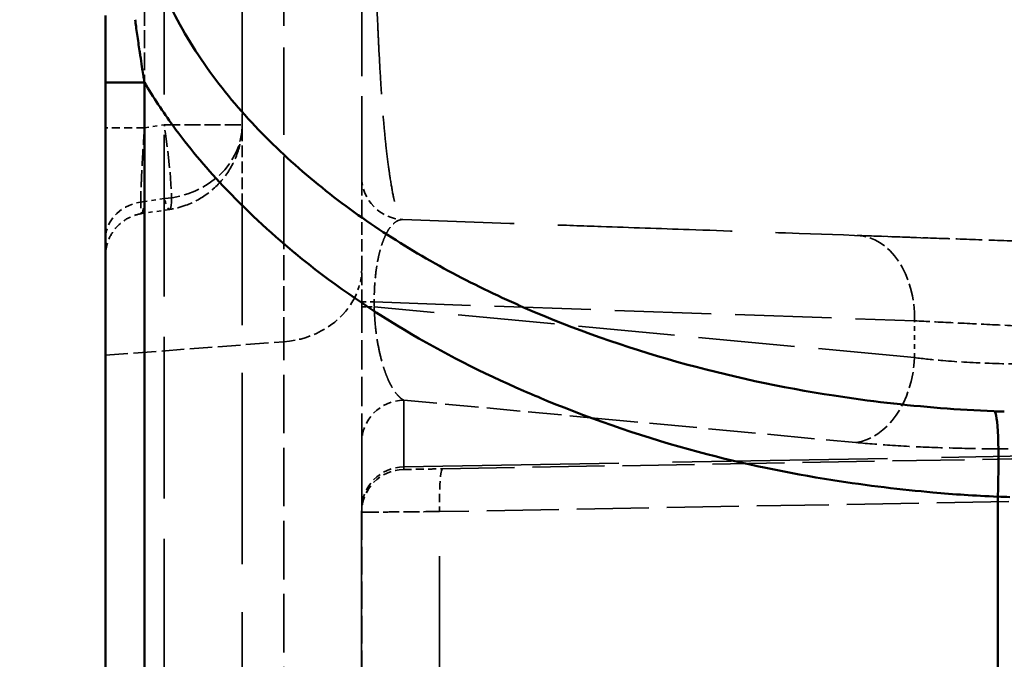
# Model space of a CAD drawing. Header units: millimetres. Extents: x 3278 to 6066, y 2420 to 4375.
# Tile 249 of 256: x 5336 to 5359, y 3345 to 3360. Entities that reach past the tile are written whole.
import ezdxf

# ---------------------------------------------------------------- set-up
doc = ezdxf.new("R2010")
doc.units = ezdxf.units.MM
doc.linetypes.add('DASHED', pattern=[0.2067, 0.1654, -0.0413])
for name, color, linetype, lineweight in [('AM_5', 3, 'Continuous', 25), ('Sichtbare Kanten(DIN)', 7, 'Continuous', 50), ('Sichtbare tangentiale Kanten(DIN)', 7, 'Continuous', 50), ('Verdeckte Kanten(DIN)', 7, 'DASHED', 35), ('Verdeckte tangentiale Kanten(DIN)', 7, 'DASHED', 35)]:
    doc.layers.add(name, color=color, linetype=linetype, lineweight=lineweight)
doc.styles.get("Standard").update_dxf_attribs({"font": 'ISOCP.SHX'})
doc.dimstyles.new('Standard$0', dxfattribs={"dimtxt": 0.18, "dimasz": 0.18, "dimexe": 0.18, "dimexo": 0.0625, "dimgap": 0.09, "dimtad": 0, "dimtih": 1, "dimtoh": 1, "dimdec": 4, "dimzin": 0, "dimdsep": 46, "dimtxsty": 'STANDARD', "dimcen": 0.09, "dimadec": 0, "dimazin": 0, "dimtfac": 1, "dimtdec": 4, "dimtofl": 0, "dimtmove": 0, "dimatfit": 3, "dimfxl": 1, "dimtolj": 1, "dimtzin": 0, "dimarcsym": 0})

# ---------------------------------------------------------------- blocks, each defined once
blk = doc.blocks.new('*D33')
at = {"layer": 'AM_5', "color": 0, "lineweight": -2, "transparency": 16777216}
for p, q in [((5338.341, 4235.228), (5308.192, 4235.228)), ((5308.372, 4233.428), (5308.372, 3736.745)), ((5308.372, 3212.967), (5308.372, 3709.65)), ((5338.341, 3211.167), (5308.192, 3211.167))]:
    blk.add_line(p, q, dxfattribs=at)
at = {"layer": 'AM_5', "color": 0, "transparency": 16777216}
for points in [[(5308.072, 4233.428), (5308.672, 4233.428), (5308.372, 4235.228)], [(5308.072, 3212.967), (5308.672, 3212.967), (5308.372, 3211.167)]]:
    blk.add_solid(points, dxfattribs=at)
at = {"layer": 'Defpoints', "color": 0, "transparency": 16777216}
for p in [(5338.404, 4235.228), (5308.372, 3211.167), (5338.404, 3211.167)]:
    blk.add_point(p, dxfattribs=at)
at = {"layer": 'AM_5', "color": 0, "transparency": 16777216, "insert": (5308.372, 3723.198), "char_height": 10, "attachment_point": 5, "rotation": 90}
blk.add_mtext('\\A1;102,5', dxfattribs=at)

msp = doc.modelspace()

# ---------------------------------------------------------------- linework, layer by layer
at = {"layer": 'Sichtbare Kanten(DIN)'}
for p, q in [((5338.404, 3358.333), (5338.404, 3313.081)), ((5341.604, 3357.642), (5341.604, 3357.643)), ((5341.604, 3355.455), (5341.604, 3355.457)), ((5344.404, 3353.173), (5344.404, 3353.175))]:
    msp.add_line(p, q, dxfattribs=at)
msp.add_open_spline([(5338.404, 3359.903), (5338.404, 3359.848), (5338.404, 3359.793), (5338.404, 3359.737), (5338.404, 3359.671), (5338.404, 3359.604), (5338.404, 3359.537), (5338.404, 3359.404), (5338.404, 3359.27), (5338.404, 3359.136), (5338.404, 3359.098), (5338.404, 3359.059), (5338.404, 3359.02), (5338.404, 3358.925), (5338.404, 3358.83), (5338.404, 3358.735), (5338.404, 3358.668), (5338.404, 3358.601), (5338.404, 3358.534), (5338.404, 3358.467), (5338.404, 3358.4), (5338.404, 3358.333)], degree=3, knots=[0.13184, 0.13184, 0.13184, 0.13184, 0.298771, 0.298771, 0.298771, 0.499715, 0.499715, 0.499715, 0.901521, 0.901521, 0.901521, 1.017615, 1.017615, 1.017615, 1.303469, 1.303469, 1.303469, 1.50444, 1.50444, 1.50444, 1.705272, 1.705272, 1.705272, 1.705272], dxfattribs=at)
msp.add_open_spline([(5344.404, 3355.17), (5344.404, 3355.171), (5344.404, 3355.172), (5344.404, 3355.174)], degree=3, dxfattribs=at)
at = {"layer": 'Sichtbare tangentiale Kanten(DIN)'}
for p, q in [((5339.317, 3313.081), (5339.317, 3358.333)), ((5342.578, 3354.56), (5342.578, 3354.56)), ((5349.763, 3350.489), (5349.764, 3350.489))]:
    msp.add_line(p, q, dxfattribs=at)
for centre, major_axis, ratio, start_param, end_param in [((5339.404, 3358.333), (-1, 0), 0.00001, 6.269242, 7.766504), ((5342.404, 3353.99), (-2, 0), 0.866025, 2.72478, 2.725862), ((5345.404, 3353.08), (1, 0), 0.00001, 3.674357, 3.679986), ((5357.292, 3357.744), (15.605, -1.878), 0.441025, 4.888224, 4.903825), ((5359.12, 3348.641), (0.085, 1.998), 0.087077, 4.71609, 6.272423), ((5358.164, 3356.404), (18.022, -1.427), 0.42508, 4.808756, 4.824716)]:
    msp.add_ellipse(centre, major_axis=major_axis, ratio=ratio, start_param=start_param, end_param=end_param, dxfattribs=at)
for points, knots in [([(5338.946, 3363.997), (5338.953, 3363.892), (5338.975, 3363.576), (5339.028, 3362.942), (5339.174, 3362.107), (5339.445, 3361.193), (5339.929, 3360.02), (5340.737, 3358.65), (5341.756, 3357.437), (5342.661, 3356.558), (5343.615, 3355.733), (5344.892, 3354.805), (5346.521, 3353.848), (5348.79, 3352.762), (5351.763, 3351.723), (5355.04, 3351.022), (5357.536, 3350.732), (5358.788, 3350.657), (5359.206, 3350.639)], [0, 0, 0, 0, 0.011909, 0.035727, 0.071442, 0.107159, 0.142878, 0.214255, 0.285654, 0.321384, 0.357114, 0.428551, 0.499995, 0.571447, 0.714279, 0.857134, 0.952378, 1, 1, 1, 1]), ([(5339.307, 3358.393), (5339.3, 3358.434), (5339.294, 3358.476), (5339.287, 3358.517), (5339.278, 3358.578), (5339.268, 3358.64), (5339.258, 3358.702), (5339.245, 3358.79), (5339.231, 3358.878), (5339.218, 3358.967), (5339.212, 3359.003), (5339.207, 3359.039), (5339.202, 3359.075), (5339.183, 3359.2), (5339.164, 3359.326), (5339.146, 3359.453), (5339.137, 3359.516), (5339.128, 3359.58), (5339.119, 3359.643), (5339.112, 3359.696), (5339.105, 3359.749), (5339.098, 3359.801)], [0.062013, 0.062013, 0.062013, 0.062013, 0.190238, 0.190238, 0.190238, 0.38044, 0.38044, 0.38044, 0.650938, 0.650938, 0.650938, 0.760847, 0.760847, 0.760847, 1.141323, 1.141323, 1.141323, 1.331538, 1.331538, 1.331538, 1.488307, 1.488307, 1.488307, 1.488307]), ([(5359.295, 3348.641), (5358.738, 3348.665), (5358.271, 3348.695), (5357.775, 3348.74), (5357.05, 3348.805), (5356.244, 3348.901), (5355.43, 3349.028), (5354.389, 3349.192), (5353.34, 3349.406), (5352.282, 3349.69), (5351.078, 3350.013), (5349.864, 3350.425), (5348.738, 3350.887), (5348.553, 3350.963), (5348.37, 3351.041), (5348.19, 3351.119), (5347.234, 3351.535), (5346.296, 3352.009), (5345.402, 3352.542), (5344.511, 3353.073), (5343.663, 3353.664), (5342.861, 3354.323), (5342.85, 3354.332), (5342.84, 3354.34), (5342.83, 3354.348), (5342.25, 3354.827), (5341.671, 3355.369), (5341.155, 3355.916), (5340.729, 3356.368), (5340.345, 3356.824), (5339.985, 3357.32), (5339.749, 3357.644), (5339.524, 3357.984), (5339.317, 3358.333)], [0, 0, 0, 0, 1.685752, 1.685752, 1.685752, 4.149561, 4.149561, 4.149561, 7.301811, 7.301811, 7.301811, 10.889949, 10.889949, 10.889949, 11.4803, 11.4803, 11.4803, 14.614715, 14.614715, 14.614715, 17.735973, 17.735973, 17.735973, 17.775693, 17.775693, 17.775693, 20.03543, 20.03543, 20.03543, 21.903745, 21.903745, 21.903745, 23.122857, 23.122857, 23.122857, 23.122857]), ([(5359.286, 3321.815), (5359.286, 3322.931), (5359.287, 3324.047), (5359.287, 3325.163), (5359.288, 3325.809), (5359.288, 3326.455), (5359.288, 3327.101), (5359.288, 3327.575), (5359.289, 3328.048), (5359.289, 3328.522), (5359.29, 3330.761), (5359.29, 3333), (5359.291, 3335.239), (5359.292, 3337.479), (5359.293, 3339.718), (5359.293, 3341.957), (5359.293, 3343.076), (5359.294, 3344.196), (5359.294, 3345.315), (5359.294, 3346.424), (5359.294, 3347.533), (5359.295, 3348.641)], [14.323389, 14.323389, 14.323389, 14.323389, 17.672057, 17.672057, 17.672057, 19.609346, 19.609346, 19.609346, 21.030723, 21.030723, 21.030723, 27.748062, 27.748062, 27.748062, 34.4654, 34.4654, 34.4654, 37.824065, 37.824065, 37.824065, 41.149753, 41.149753, 41.149753, 41.149753])]:
    msp.add_open_spline(points, degree=3, knots=knots, dxfattribs=at)
for points in [[(5339.317, 3358.333), (5339.313, 3358.353), (5339.31, 3358.373), (5339.307, 3358.393)], [(5344.976, 3354.787), (5344.975, 3354.786), (5344.974, 3354.785), (5344.974, 3354.784)], [(5344.7, 3352.979), (5344.7, 3352.978), (5344.7, 3352.978), (5344.7, 3352.977)]]:
    msp.add_open_spline(points, degree=3, dxfattribs=at)
at = {"layer": 'Verdeckte Kanten(DIN)', "ltscale": 24.240145}
msp.add_line((5341.604, 3357.643), (5341.604, 3470.378), dxfattribs=at)
at = {"layer": 'Verdeckte Kanten(DIN)', "ltscale": 1.66486}
msp.add_line((5341.604, 3355.457), (5341.604, 3357.642), dxfattribs=at)
at = {"layer": 'Verdeckte Kanten(DIN)', "ltscale": 27.074894}
msp.add_line((5341.604, 3313.482), (5341.604, 3355.455), dxfattribs=at)
at = {"layer": 'Verdeckte Kanten(DIN)', "ltscale": 0.50223}
msp.add_line((5339.903, 3355.362), (5339.254, 3355.264), dxfattribs=at)
at = {"layer": 'Verdeckte Kanten(DIN)', "ltscale": 0.015863}
msp.add_line((5344.404, 3353.175), (5344.404, 3353.196), dxfattribs=at)
at = {"layer": 'Verdeckte Kanten(DIN)', "ltscale": 0.070273}
msp.add_line((5344.404, 3353.08), (5344.404, 3353.173), dxfattribs=at)
at = {"layer": 'Verdeckte Kanten(DIN)', "ltscale": 10.750847}
msp.add_line((5344.404, 3348.344), (5344.404, 3349.905), dxfattribs=at)
at = {"layer": 'Verdeckte Kanten(DIN)', "ltscale": 10.195199}
msp.add_line((5346.297, 3349.293), (5359.626, 3349.525), dxfattribs=at)
at = {"layer": 'Verdeckte Kanten(DIN)', "ltscale": 25.199291}
msp.add_line((5344.401, 3348.277), (5344.401, 3322.233), dxfattribs=at)
at = {"layer": 'Verdeckte Kanten(DIN)', "ltscale": 0.92819}
msp.add_line((5344.404, 3348.277), (5344.404, 3348.344), dxfattribs=at)
at = {"layer": 'Verdeckte Kanten(DIN)', "ltscale": 1.170062}
msp.add_arc((5345.404, 3356.124), 1, 180, 268, dxfattribs=at)
at = {"layer": 'Verdeckte Kanten(DIN)', "ltscale": 1.183359}
msp.add_arc((5345.401, 3348.277), 1, 91, 180, dxfattribs=at)
at = {"layer": 'Verdeckte Kanten(DIN)', "ltscale": 1.181686}
msp.add_arc((5345.404, 3348.277), 1, 91.1258, 180, dxfattribs=at)
at = {"layer": 'Verdeckte Kanten(DIN)', "ltscale": 1.13017}
for centre, ratio, start_param, end_param in [((5339.404, 3357.27), 0.00001, 4.799657, 6.283187), ((5339.404, 3354.682), 0.866025, 4.799655, 6.283185)]:
    msp.add_ellipse(centre, major_axis=(-1, 0), ratio=ratio, start_param=start_param, end_param=end_param, dxfattribs=at)
at = {"layer": 'Verdeckte Kanten(DIN)', "ltscale": 2.260439}
for ratio in [0.00001, 0.866025]:
    msp.add_ellipse((5339.604, 3357.34), major_axis=(2, 0), ratio=ratio, start_param=4.799655, end_param=6.283185, dxfattribs=at)
at = {"layer": 'Verdeckte Kanten(DIN)', "ltscale": 0.002317}
msp.add_ellipse((5339.604, 3357.34), major_axis=(0.3, -1.977), ratio=0.086179, start_param=6.281599, end_param=6.283185, dxfattribs=at)
at = {"layer": 'Verdeckte Kanten(DIN)', "ltscale": 1.183359}
msp.add_ellipse((5345.404, 3348.344), major_axis=(-1, 0), ratio=0.993864, start_param=4.729842, end_param=6.283185, dxfattribs=at)
at = {"layer": 'Verdeckte Kanten(DIN)', "ltscale": 11.415985}
msp.add_open_spline([(5344.404, 3356.124), (5344.404, 3356.124), (5344.404, 3356.124), (5344.404, 3356.124), (5344.404, 3356.125), (5344.404, 3356.126), (5344.404, 3356.128), (5344.404, 3356.131), (5344.404, 3356.137), (5344.404, 3356.144), (5344.404, 3356.159), (5344.404, 3356.182), (5344.404, 3356.213), (5344.404, 3356.275), (5344.404, 3356.37), (5344.404, 3356.496), (5344.404, 3356.566), (5344.404, 3356.646), (5344.404, 3356.736), (5344.404, 3356.809), (5344.404, 3356.889), (5344.404, 3356.976), (5344.404, 3357.169), (5344.404, 3357.398), (5344.404, 3357.664), (5344.404, 3357.802), (5344.404, 3357.949), (5344.404, 3358.107), (5344.404, 3358.255), (5344.404, 3358.413), (5344.404, 3358.58), (5344.404, 3358.925), (5344.404, 3359.311), (5344.404, 3359.743), (5344.404, 3359.894), (5344.404, 3360.05), (5344.404, 3360.212), (5344.404, 3360.514), (5344.404, 3360.833), (5344.404, 3361.17), (5344.404, 3361.429), (5344.404, 3361.698), (5344.404, 3361.976), (5344.404, 3362.115), (5344.404, 3362.257), (5344.404, 3362.4), (5344.404, 3362.471), (5344.404, 3362.544), (5344.404, 3362.616), (5344.404, 3362.689), (5344.404, 3362.762), (5344.404, 3362.835)], degree=3, knots=[0, 0, 0, 0, 0.234088, 0.234088, 0.234088, 0.468191, 0.468191, 0.468191, 0.936419, 0.936419, 0.936419, 1.87286, 1.87286, 1.87286, 3.744975, 3.744975, 3.744975, 4.779498, 4.779498, 4.779498, 5.617292, 5.617292, 5.617292, 7.489694, 7.489694, 7.489694, 8.455024, 8.455024, 8.455024, 9.362336, 9.362336, 9.362336, 11.234868, 11.234868, 11.234868, 11.88929, 11.88929, 11.88929, 13.107438, 13.107438, 13.107438, 14.043186, 14.043186, 14.043186, 14.510885, 14.510885, 14.510885, 14.744828, 14.744828, 14.744828, 14.978918, 14.978918, 14.978918, 14.978918], dxfattribs=at)
at = {"layer": 'Verdeckte Kanten(DIN)', "ltscale": 2.164309}
msp.add_open_spline([(5341.604, 3357.34), (5341.604, 3357.249), (5341.597, 3357.158), (5341.573, 3356.979), (5341.555, 3356.892), (5341.475, 3356.602), (5341.384, 3356.405), (5341.15, 3356.054), (5341.003, 3355.896), (5340.671, 3355.635), (5340.482, 3355.531), (5340.16, 3355.415), (5340.032, 3355.382), (5339.903, 3355.362)], degree=3, knots=[0, 0, 0, 0, 0.0272681, 0.0272681, 0.0540465, 0.0540465, 0.1173443, 0.1173443, 0.1806403, 0.1806403, 0.2439366, 0.2439366, 0.2831904, 0.2831904, 0.2831904, 0.2831904], dxfattribs=at)
at = {"layer": 'Verdeckte Kanten(DIN)', "ltscale": 2.486335}
msp.add_open_spline([(5344.404, 3355.174), (5344.404, 3355.206), (5344.404, 3355.239), (5344.404, 3355.27), (5344.404, 3355.348), (5344.404, 3355.42), (5344.404, 3355.488), (5344.404, 3355.539), (5344.404, 3355.588), (5344.404, 3355.633), (5344.404, 3355.709), (5344.404, 3355.776), (5344.404, 3355.835), (5344.404, 3355.859), (5344.404, 3355.881), (5344.404, 3355.902), (5344.404, 3355.965), (5344.404, 3356.014), (5344.404, 3356.051), (5344.404, 3356.057), (5344.404, 3356.062), (5344.404, 3356.068), (5344.404, 3356.086), (5344.404, 3356.1), (5344.404, 3356.11), (5344.404, 3356.114), (5344.404, 3356.118), (5344.404, 3356.12), (5344.404, 3356.121), (5344.404, 3356.122), (5344.404, 3356.123), (5344.404, 3356.123), (5344.404, 3356.123), (5344.404, 3356.124)], degree=3, knots=[2.544489, 2.544489, 2.544489, 2.544489, 2.707887, 2.707887, 2.707887, 3.107578, 3.107578, 3.107578, 3.407242, 3.407242, 3.407242, 3.906799, 3.906799, 3.906799, 4.106596, 4.106596, 4.106596, 4.706019, 4.706019, 4.706019, 4.805921, 4.805921, 4.805921, 5.1556, 5.1556, 5.1556, 5.330424, 5.330424, 5.330424, 5.417834, 5.417834, 5.417834, 5.50524, 5.50524, 5.50524, 5.50524], dxfattribs=at)
at = {"layer": 'Verdeckte Kanten(DIN)', "ltscale": 1.082004}
msp.add_open_spline([(5339.254, 3355.264), (5339.149, 3355.248), (5339.046, 3355.215), (5338.856, 3355.119), (5338.768, 3355.054), (5338.618, 3354.904), (5338.555, 3354.815), (5338.461, 3354.625), (5338.429, 3354.521), (5338.41, 3354.393), (5338.408, 3354.369), (5338.405, 3354.334), (5338.405, 3354.322), (5338.404, 3354.305), (5338.404, 3354.299), (5338.404, 3354.29), (5338.404, 3354.287), (5338.404, 3354.283), (5338.404, 3354.281), (5338.404, 3354.279), (5338.404, 3354.278), (5338.404, 3354.277), (5338.404, 3354.277), (5338.404, 3354.276), (5338.404, 3354.276), (5338.404, 3354.276), (5338.404, 3354.276), (5338.404, 3354.276), (5338.404, 3354.275), (5338.404, 3354.275), (5338.404, 3354.275), (5338.404, 3354.275)], degree=3, knots=[0, 0, 0, 0, 0.0317881, 0.0317881, 0.0637233, 0.0637233, 0.095529, 0.095529, 0.1274003, 0.1274003, 0.134427, 0.134427, 0.1379561, 0.1379561, 0.1397227, 0.1397227, 0.1406063, 0.1406063, 0.1410481, 0.1410481, 0.141269, 0.141269, 0.1413795, 0.1413795, 0.1414347, 0.1414347, 0.1414623, 0.1414623, 0.1414762, 0.1414762, 0.1414902, 0.1414902, 0.1414902, 0.1414902], dxfattribs=at)
at = {"layer": 'Verdeckte Kanten(DIN)', "ltscale": 7.26413e-05}
msp.add_open_spline([(5339.254, 3355.264), (5339.254, 3355.264), (5339.254, 3355.264), (5339.254, 3355.264)], degree=3, dxfattribs=at)
at = {"layer": 'Verdeckte Kanten(DIN)', "ltscale": 1.772486}
msp.add_open_spline([(5344.404, 3353.196), (5344.404, 3353.22), (5344.404, 3353.244), (5344.404, 3353.268), (5344.404, 3353.292), (5344.404, 3353.317), (5344.404, 3353.341), (5344.404, 3353.389), (5344.404, 3353.437), (5344.404, 3353.485), (5344.404, 3353.581), (5344.404, 3353.676), (5344.404, 3353.771), (5344.404, 3353.798), (5344.404, 3353.825), (5344.404, 3353.851), (5344.404, 3354.012), (5344.404, 3354.17), (5344.404, 3354.322), (5344.404, 3354.372), (5344.404, 3354.422), (5344.404, 3354.472), (5344.404, 3354.595), (5344.404, 3354.714), (5344.404, 3354.828), (5344.404, 3354.896), (5344.404, 3354.962), (5344.404, 3355.026), (5344.404, 3355.075), (5344.404, 3355.123), (5344.404, 3355.17)], degree=3, knots=[-0.089304, -0.089304, -0.089304, -0.089304, -0.001886, -0.001886, -0.001886, 0.085529, 0.085529, 0.085529, 0.26035, 0.26035, 0.26035, 0.610009, 0.610009, 0.610009, 0.709917, 0.709917, 0.709917, 1.309255, 1.309255, 1.309255, 1.509137, 1.509137, 1.509137, 2.008569, 2.008569, 2.008569, 2.308358, 2.308358, 2.308358, 2.538632, 2.538632, 2.538632, 2.538632], dxfattribs=at)
at = {"layer": 'Verdeckte Kanten(DIN)', "ltscale": 24.68157}
msp.add_open_spline([(5388.765, 3353.608), (5387.642, 3353.646), (5386.515, 3353.686), (5385.385, 3353.725), (5383.79, 3353.781), (5382.189, 3353.837), (5380.583, 3353.894), (5379.991, 3353.914), (5379.398, 3353.935), (5378.805, 3353.956), (5377.486, 3354.003), (5376.165, 3354.049), (5374.84, 3354.095), (5373.951, 3354.126), (5373.061, 3354.158), (5372.17, 3354.189), (5369.95, 3354.266), (5367.724, 3354.344), (5365.493, 3354.422), (5364.904, 3354.442), (5364.314, 3354.463), (5363.724, 3354.483), (5362.081, 3354.541), (5360.434, 3354.598), (5358.787, 3354.655), (5357.408, 3354.704), (5356.029, 3354.752), (5354.649, 3354.8), (5353.788, 3354.83), (5352.928, 3354.86), (5352.067, 3354.89), (5351.381, 3354.914), (5350.695, 3354.938), (5350.009, 3354.962), (5349.575, 3354.977), (5349.141, 3354.992), (5348.706, 3355.008), (5347.594, 3355.046), (5346.481, 3355.085), (5345.369, 3355.124)], degree=3, knots=[2.82446, 2.82446, 2.82446, 2.82446, 7.890982, 7.890982, 7.890982, 15.043946, 15.043946, 15.043946, 17.680805, 17.680805, 17.680805, 23.539423, 23.539423, 23.539423, 27.470734, 27.470734, 27.470734, 37.261102, 37.261102, 37.261102, 39.847058, 39.847058, 39.847058, 47.049907, 47.049907, 47.049907, 53.080405, 53.080405, 53.080405, 56.841135, 56.841135, 56.841135, 59.837851, 59.837851, 59.837851, 61.73486, 61.73486, 61.73486, 66.595488, 66.595488, 66.595488, 66.595488], dxfattribs=at)
at = {"layer": 'Verdeckte Kanten(DIN)', "ltscale": 3.724926}
msp.add_open_spline([(5356.005, 3354.753), (5356.293, 3354.743), (5356.606, 3354.732), (5356.939, 3354.72), (5357.273, 3354.708), (5357.627, 3354.696), (5357.996, 3354.683), (5358.365, 3354.67), (5358.749, 3354.657), (5359.143, 3354.643), (5359.536, 3354.629), (5359.939, 3354.615), (5360.344, 3354.601)], degree=3, knots=[5.500153, 5.500153, 5.500153, 5.500153, 6.72237, 6.72237, 6.72237, 7.944659, 7.944659, 7.944659, 9.166971, 9.166971, 9.166971, 10.389178, 10.389178, 10.389178, 10.389178], dxfattribs=at)
at = {"layer": 'Verdeckte Kanten(DIN)', "ltscale": 4.140838}
msp.add_open_spline([(5344.404, 3349.905), (5344.404, 3349.909), (5344.404, 3349.913), (5344.404, 3349.917), (5344.404, 3349.921), (5344.404, 3349.926), (5344.404, 3349.93), (5344.404, 3349.94), (5344.404, 3349.95), (5344.404, 3349.961), (5344.404, 3349.984), (5344.404, 3350.011), (5344.404, 3350.043), (5344.404, 3350.052), (5344.404, 3350.061), (5344.404, 3350.07), (5344.404, 3350.128), (5344.404, 3350.197), (5344.404, 3350.277), (5344.404, 3350.304), (5344.404, 3350.331), (5344.404, 3350.36), (5344.404, 3350.433), (5344.404, 3350.513), (5344.404, 3350.6), (5344.404, 3350.652), (5344.404, 3350.706), (5344.404, 3350.763), (5344.404, 3350.839), (5344.404, 3350.918), (5344.404, 3351.001), (5344.404, 3351.084), (5344.404, 3351.17), (5344.404, 3351.26), (5344.404, 3351.327), (5344.404, 3351.396), (5344.404, 3351.466), (5344.404, 3351.583), (5344.404, 3351.705), (5344.404, 3351.829), (5344.404, 3351.879), (5344.404, 3351.929), (5344.404, 3351.98), (5344.404, 3352.132), (5344.404, 3352.287), (5344.404, 3352.445), (5344.404, 3352.471), (5344.404, 3352.498), (5344.404, 3352.524), (5344.404, 3352.616), (5344.404, 3352.709), (5344.404, 3352.802), (5344.404, 3352.848), (5344.404, 3352.895), (5344.404, 3352.941), (5344.404, 3352.964), (5344.404, 3352.988), (5344.404, 3353.011), (5344.404, 3353.034), (5344.404, 3353.057), (5344.404, 3353.08)], degree=3, knots=[-5.676428, -5.676428, -5.676428, -5.676428, -5.591531, -5.591531, -5.591531, -5.506631, -5.506631, -5.506631, -5.336824, -5.336824, -5.336824, -4.99718, -4.99718, -4.99718, -4.900144, -4.900144, -4.900144, -4.317926, -4.317926, -4.317926, -4.123861, -4.123861, -4.123861, -3.638651, -3.638651, -3.638651, -3.347577, -3.347577, -3.347577, -2.959375, -2.959375, -2.959375, -2.571294, -2.571294, -2.571294, -2.280131, -2.280131, -2.280131, -1.79501, -1.79501, -1.79501, -1.600881, -1.600881, -1.600881, -1.018727, -1.018727, -1.018727, -0.921683, -0.921683, -0.921683, -0.582024, -0.582024, -0.582024, -0.412224, -0.412224, -0.412224, -0.327332, -0.327332, -0.327332, -0.242443, -0.242443, -0.242443, -0.242443], dxfattribs=at)
at = {"layer": 'Verdeckte Kanten(DIN)', "ltscale": 1.130229}
msp.add_open_spline([(5345.384, 3349.277), (5345.384, 3349.277), (5345.407, 3349.277), (5345.452, 3349.278), (5345.455, 3349.278), (5345.458, 3349.278), (5345.462, 3349.278), (5345.505, 3349.279), (5345.566, 3349.28), (5345.641, 3349.281), (5345.725, 3349.283), (5345.826, 3349.284), (5345.938, 3349.286), (5345.939, 3349.286), (5345.941, 3349.286), (5345.942, 3349.286), (5346.053, 3349.288), (5346.174, 3349.291), (5346.297, 3349.293)], degree=3, knots=[0, 0, 0, 0, 0.370883, 0.370883, 0.370883, 0.39636, 0.39636, 0.39636, 0.733812, 0.733812, 0.733812, 1.10881, 1.10881, 1.10881, 1.112655, 1.112655, 1.112655, 1.48354, 1.48354, 1.48354, 1.48354], dxfattribs=at)
at = {"layer": 'Verdeckte Kanten(DIN)', "ltscale": 3.911901}
msp.add_open_spline([(5344.404, 3348.277), (5344.404, 3347.693), (5344.404, 3347.09), (5344.404, 3346.476), (5344.404, 3345.432), (5344.404, 3344.356), (5344.404, 3343.288)], degree=3, knots=[7.799105, 7.799105, 7.799105, 7.799105, 9.702248, 9.702248, 9.702248, 12.938094, 12.938094, 12.938094, 12.938094], dxfattribs=at)
at = {"layer": 'Verdeckte tangentiale Kanten(DIN)', "ltscale": 12.337661}
msp.add_line((5342.578, 3354.56), (5342.578, 3362.657), dxfattribs=at)
at = {"layer": 'Verdeckte tangentiale Kanten(DIN)', "ltscale": 2.516544}
msp.add_line((5339.317, 3361.636), (5339.317, 3358.333), dxfattribs=at)
at = {"layer": 'Verdeckte tangentiale Kanten(DIN)', "ltscale": 22.859491}
msp.add_line((5339.778, 3301.35), (5339.778, 3360.413), dxfattribs=at)
at = {"layer": 'Verdeckte tangentiale Kanten(DIN)', "ltscale": 0.356824}
for p, q in [((5339.317, 3357.27), (5339.778, 3357.34)), ((5339.778, 3355.614), (5339.317, 3355.544))]:
    msp.add_line(p, q, dxfattribs=at)
at = {"layer": 'Verdeckte tangentiale Kanten(DIN)', "ltscale": 3.497131}
msp.add_line((5342.578, 3352.265), (5342.578, 3354.56), dxfattribs=at)
at = {"layer": 'Verdeckte tangentiale Kanten(DIN)', "ltscale": 13.636729}
msp.add_line((5344.697, 3353.196), (5357.349, 3352.754), dxfattribs=at)
at = {"layer": 'Verdeckte tangentiale Kanten(DIN)', "ltscale": 0.087843}
msp.add_line((5344.697, 3353.196), (5344.697, 3353.08), dxfattribs=at)
at = {"layer": 'Verdeckte tangentiale Kanten(DIN)', "ltscale": 13.662484}
msp.add_line((5357.349, 3351.894), (5344.697, 3353.08), dxfattribs=at)
at = {"layer": 'Verdeckte tangentiale Kanten(DIN)', "ltscale": 0.654774}
msp.add_line((5357.349, 3351.894), (5357.349, 3352.754), dxfattribs=at)
at = {"layer": 'Verdeckte tangentiale Kanten(DIN)', "ltscale": 3.192367}
msp.add_line((5338.404, 3351.949), (5342.578, 3352.265), dxfattribs=at)
at = {"layer": 'Verdeckte tangentiale Kanten(DIN)', "ltscale": 4.725625}
msp.add_line((5345.386, 3350.899), (5349.763, 3350.489), dxfattribs=at)
at = {"layer": 'Verdeckte tangentiale Kanten(DIN)', "ltscale": 10.750847}
msp.add_line((5345.386, 3350.899), (5345.386, 3349.338), dxfattribs=at)
at = {"layer": 'Verdeckte tangentiale Kanten(DIN)', "ltscale": 6.701112}
msp.add_line((5349.764, 3350.489), (5355.97, 3349.907), dxfattribs=at)
at = {"layer": 'Verdeckte tangentiale Kanten(DIN)', "ltscale": 30.45537}
msp.add_line((5345.386, 3349.338), (5376.857, 3349.887), dxfattribs=at)
at = {"layer": 'Verdeckte tangentiale Kanten(DIN)', "ltscale": 0.8438}
msp.add_line((5345.386, 3349.338), (5345.386, 3349.277), dxfattribs=at)
at = {"layer": 'Verdeckte tangentiale Kanten(DIN)', "ltscale": 10.195199}
msp.add_line((5359.556, 3348.526), (5346.227, 3348.293), dxfattribs=at)
at = {"layer": 'Verdeckte tangentiale Kanten(DIN)', "ltscale": 25.230125}
msp.add_line((5346.227, 3322.218), (5346.227, 3348.293), dxfattribs=at)
at = {"layer": 'Verdeckte tangentiale Kanten(DIN)', "ltscale": 2.373514}
msp.add_ellipse((5339.604, 3357.34), major_axis=(0.3, -1.977), ratio=0.086179, start_param=0, end_param=1.557738, dxfattribs=at)
at = {"layer": 'Verdeckte tangentiale Kanten(DIN)', "ltscale": 0.795248}
msp.add_ellipse((5339.604, 3357.34), major_axis=(0.3, -1.977), ratio=0.086179, start_param=5.759634, end_param=6.281599, dxfattribs=at)
at = {"layer": 'Verdeckte tangentiale Kanten(DIN)', "ltscale": 2.355806}
msp.add_ellipse((5355.935, 3352.754), major_axis=(0.07, 1.999), ratio=0.706891, start_param=4.737069, end_param=6.283185, dxfattribs=at)
at = {"layer": 'Verdeckte tangentiale Kanten(DIN)', "ltscale": 0.633373}
msp.add_ellipse((5342.404, 3353.99), major_axis=(2, 0), ratio=0.866025, start_param=5.867454, end_param=6.283185, dxfattribs=at)
at = {"layer": 'Verdeckte tangentiale Kanten(DIN)', "ltscale": 1.625318}
msp.add_ellipse((5342.404, 3353.99), major_axis=(-2, 0), ratio=0.866025, start_param=1.658063, end_param=2.72478, dxfattribs=at)
at = {"layer": 'Verdeckte tangentiale Kanten(DIN)', "ltscale": 0.598278}
msp.add_ellipse((5345.404, 3353.196), major_axis=(-1, 0), ratio=0.00001, start_param=0.006323, end_param=0.789597, dxfattribs=at)
at = {"layer": 'Verdeckte tangentiale Kanten(DIN)', "ltscale": 0.405801}
msp.add_ellipse((5345.404, 3353.08), major_axis=(-1, 0), ratio=0.00001, start_param=0.000001, end_param=0.532765, dxfattribs=at)
at = {"layer": 'Verdeckte tangentiale Kanten(DIN)', "ltscale": 0.188087}
msp.add_ellipse((5345.404, 3353.08), major_axis=(1, 0), ratio=0.00001, start_param=3.679986, end_param=3.926991, dxfattribs=at)
at = {"layer": 'Verdeckte tangentiale Kanten(DIN)', "ltscale": 2.255257}
msp.add_ellipse((5355.935, 3351.894), major_axis=(-0.187, -1.991), ratio=0.705559, start_param=0.156706, end_param=1.636834, dxfattribs=at)
at = {"layer": 'Verdeckte tangentiale Kanten(DIN)', "ltscale": 1.183359}
msp.add_ellipse((5345.404, 3349.905), major_axis=(-1, 0), ratio=0.993864, start_param=4.729842, end_param=6.283185, dxfattribs=at)
at = {"layer": 'Verdeckte tangentiale Kanten(DIN)', "ltscale": 0.00424}
msp.add_ellipse((5359.12, 3348.641), major_axis=(0.085, 1.998), ratio=0.087077, start_param=6.272423, end_param=6.275271, dxfattribs=at)
at = {"layer": 'Verdeckte tangentiale Kanten(DIN)', "ltscale": 1.195497}
msp.add_ellipse((5346.314, 3348.293), major_axis=(-0.017, 1), ratio=0.087143, start_param=0, end_param=1.569275, dxfattribs=at)
at = {"layer": 'Verdeckte tangentiale Kanten(DIN)', "ltscale": 12.229439}
msp.add_open_spline([(5344.693, 3362.605), (5344.694, 3362.524), (5344.695, 3362.442), (5344.697, 3362.361), (5344.698, 3362.28), (5344.7, 3362.2), (5344.701, 3362.121), (5344.705, 3361.962), (5344.708, 3361.805), (5344.712, 3361.651), (5344.717, 3361.423), (5344.724, 3361.2), (5344.73, 3360.983), (5344.733, 3360.908), (5344.735, 3360.833), (5344.737, 3360.759), (5344.751, 3360.334), (5344.767, 3359.934), (5344.784, 3359.559), (5344.79, 3359.429), (5344.796, 3359.302), (5344.802, 3359.178), (5344.817, 3358.883), (5344.832, 3358.605), (5344.848, 3358.346), (5344.859, 3358.182), (5344.869, 3358.025), (5344.88, 3357.875), (5344.894, 3357.687), (5344.908, 3357.51), (5344.923, 3357.344), (5344.938, 3357.166), (5344.955, 3357.001), (5344.971, 3356.847), (5344.992, 3356.664), (5345.012, 3356.497), (5345.033, 3356.346), (5345.046, 3356.25), (5345.059, 3356.161), (5345.072, 3356.077), (5345.097, 3355.917), (5345.122, 3355.778), (5345.146, 3355.66), (5345.155, 3355.619), (5345.163, 3355.58), (5345.172, 3355.544), (5345.2, 3355.422), (5345.228, 3355.327), (5345.257, 3355.259), (5345.261, 3355.249), (5345.265, 3355.239), (5345.269, 3355.23), (5345.285, 3355.195), (5345.302, 3355.169), (5345.318, 3355.151), (5345.326, 3355.143), (5345.335, 3355.136), (5345.343, 3355.131), (5345.347, 3355.129), (5345.352, 3355.127), (5345.356, 3355.126), (5345.36, 3355.125), (5345.364, 3355.125), (5345.369, 3355.124)], degree=3, knots=[0, 0, 0, 0, 0.250665, 0.250665, 0.250665, 0.501345, 0.501345, 0.501345, 1.002823, 1.002823, 1.002823, 1.747482, 1.747482, 1.747482, 2.006113, 2.006113, 2.006113, 3.494965, 3.494965, 3.494965, 4.012185, 4.012185, 4.012185, 5.242447, 5.242447, 5.242447, 6.018209, 6.018209, 6.018209, 6.98993, 6.98993, 6.98993, 8.024332, 8.024332, 8.024332, 9.254683, 9.254683, 9.254683, 10.030532, 10.030532, 10.030532, 11.519435, 11.519435, 11.519435, 12.036699, 12.036699, 12.036699, 13.784188, 13.784188, 13.784188, 14.042822, 14.042822, 14.042822, 15.045902, 15.045902, 15.045902, 15.547422, 15.547422, 15.547422, 15.798182, 15.798182, 15.798182, 16.048941, 16.048941, 16.048941, 16.048941], dxfattribs=at)
at = {"layer": 'Verdeckte tangentiale Kanten(DIN)', "ltscale": 2.391484}
msp.add_open_spline([(5339.317, 3357.27), (5339.313, 3357.226), (5339.31, 3357.181), (5339.307, 3357.137), (5339.304, 3357.093), (5339.301, 3357.049), (5339.298, 3357.005), (5339.292, 3356.917), (5339.286, 3356.83), (5339.281, 3356.745), (5339.28, 3356.721), (5339.278, 3356.697), (5339.277, 3356.672), (5339.268, 3356.528), (5339.26, 3356.389), (5339.254, 3356.258), (5339.252, 3356.215), (5339.25, 3356.172), (5339.248, 3356.131), (5339.244, 3356.027), (5339.24, 3355.931), (5339.237, 3355.842), (5339.235, 3355.789), (5339.234, 3355.739), (5339.233, 3355.693), (5339.232, 3355.631), (5339.231, 3355.575), (5339.231, 3355.525), (5339.231, 3355.476), (5339.232, 3355.433), (5339.233, 3355.397), (5339.234, 3355.37), (5339.235, 3355.347), (5339.237, 3355.328), (5339.24, 3355.296), (5339.244, 3355.276), (5339.248, 3355.268), (5339.25, 3355.265), (5339.252, 3355.264), (5339.254, 3355.264)], degree=3, knots=[4.241567, 4.241567, 4.241567, 4.241567, 4.372881, 4.372881, 4.372881, 4.504185, 4.504185, 4.504185, 4.766802, 4.766802, 4.766802, 4.841835, 4.841835, 4.841835, 5.292024, 5.292024, 5.292024, 5.442104, 5.442104, 5.442104, 5.81728, 5.81728, 5.81728, 6.042372, 6.042372, 6.042372, 6.342506, 6.342506, 6.342506, 6.64264, 6.64264, 6.64264, 6.867732, 6.867732, 6.867732, 7.242908, 7.242908, 7.242908, 7.386473, 7.386473, 7.386473, 7.386473], dxfattribs=at)
at = {"layer": 'Verdeckte tangentiale Kanten(DIN)', "ltscale": 0.810923}
msp.add_open_spline([(5339.254, 3355.264), (5339.254, 3355.264), (5339.254, 3355.264), (5339.254, 3355.264), (5339.26, 3355.265), (5339.268, 3355.284), (5339.277, 3355.319), (5339.278, 3355.325), (5339.28, 3355.331), (5339.281, 3355.338), (5339.286, 3355.362), (5339.292, 3355.391), (5339.298, 3355.425), (5339.301, 3355.442), (5339.304, 3355.461), (5339.307, 3355.481), (5339.31, 3355.501), (5339.313, 3355.523), (5339.317, 3355.544)], degree=3, knots=[7.3867, 7.3867, 7.3867, 7.3867, 7.392988, 7.392988, 7.392988, 7.843177, 7.843177, 7.843177, 7.91821, 7.91821, 7.91821, 8.180827, 8.180827, 8.180827, 8.312131, 8.312131, 8.312131, 8.443445, 8.443445, 8.443445, 8.443445], dxfattribs=at)
at = {"layer": 'Verdeckte tangentiale Kanten(DIN)', "ltscale": 1.567481}
msp.add_open_spline([(5345.369, 3355.124), (5345.363, 3355.124), (5345.357, 3355.124), (5345.352, 3355.124), (5345.346, 3355.124), (5345.34, 3355.124), (5345.335, 3355.123), (5345.329, 3355.122), (5345.323, 3355.122), (5345.317, 3355.121), (5345.312, 3355.12), (5345.306, 3355.119), (5345.301, 3355.117), (5345.278, 3355.112), (5345.256, 3355.103), (5345.234, 3355.092), (5345.227, 3355.088), (5345.221, 3355.085), (5345.215, 3355.081), (5345.178, 3355.058), (5345.141, 3355.027), (5345.105, 3354.986), (5345.093, 3354.972), (5345.082, 3354.958), (5345.07, 3354.942), (5345.042, 3354.905), (5345.015, 3354.861), (5344.987, 3354.81), (5344.983, 3354.803), (5344.979, 3354.795), (5344.976, 3354.787)], degree=3, knots=[0, 0, 0, 0, 0.0199732, 0.0199732, 0.0199732, 0.0399218, 0.0399218, 0.0399218, 0.0602966, 0.0602966, 0.0602966, 0.0797001, 0.0797001, 0.0797001, 0.158571, 0.158571, 0.158571, 0.1808898, 0.1808898, 0.1808898, 0.3120464, 0.3120464, 0.3120464, 0.3544438, 0.3544438, 0.3544438, 0.4568259, 0.4568259, 0.4568259, 0.4719061, 0.4719061, 0.4719061, 0.4719061], dxfattribs=at)
at = {"layer": 'Verdeckte tangentiale Kanten(DIN)', "ltscale": 1.751037}
msp.add_open_spline([(5344.974, 3354.784), (5344.963, 3354.762), (5344.952, 3354.74), (5344.942, 3354.716), (5344.922, 3354.672), (5344.904, 3354.625), (5344.885, 3354.572), (5344.868, 3354.523), (5344.851, 3354.47), (5344.835, 3354.411), (5344.824, 3354.37), (5344.813, 3354.326), (5344.803, 3354.28), (5344.786, 3354.208), (5344.771, 3354.13), (5344.757, 3354.044), (5344.752, 3354.012), (5344.747, 3353.979), (5344.742, 3353.945), (5344.729, 3353.848), (5344.718, 3353.744), (5344.71, 3353.632), (5344.709, 3353.615), (5344.707, 3353.597), (5344.706, 3353.579), (5344.703, 3353.517), (5344.7, 3353.453), (5344.698, 3353.389), (5344.698, 3353.374), (5344.697, 3353.359), (5344.697, 3353.344), (5344.697, 3353.327), (5344.697, 3353.31), (5344.696, 3353.292), (5344.696, 3353.276), (5344.696, 3353.26), (5344.696, 3353.244), (5344.696, 3353.228), (5344.696, 3353.212), (5344.697, 3353.196)], degree=3, knots=[0.4742308, 0.4742308, 0.4742308, 0.4742308, 0.5154344, 0.5154344, 0.5154344, 0.5899733, 0.5899733, 0.5899733, 0.6600684, 0.6600684, 0.6600684, 0.7096891, 0.7096891, 0.7096891, 0.7868902, 0.7868902, 0.7868902, 0.8159787, 0.8159787, 0.8159787, 0.8979789, 0.8979789, 0.8979789, 0.9109966, 0.9109966, 0.9109966, 0.9556793, 0.9556793, 0.9556793, 0.965993, 0.965993, 0.965993, 0.9778279, 0.9778279, 0.9778279, 0.9889088, 0.9889088, 0.9889088, 1, 1, 1, 1], dxfattribs=at)
at = {"layer": 'Verdeckte tangentiale Kanten(DIN)', "ltscale": 0.077455}
msp.add_open_spline([(5344.697, 3353.08), (5344.697, 3353.065), (5344.697, 3353.049), (5344.698, 3353.034), (5344.698, 3353.018), (5344.699, 3353.003), (5344.699, 3352.987), (5344.7, 3352.984), (5344.7, 3352.982), (5344.7, 3352.979)], degree=3, knots=[0, 0, 0, 0, 0.01089532, 0.01089532, 0.01089532, 0.02183244, 0.02183244, 0.02183244, 0.02380202, 0.02380202, 0.02380202, 0.02380202], dxfattribs=at)
at = {"layer": 'Verdeckte tangentiale Kanten(DIN)', "ltscale": 3.183169}
msp.add_open_spline([(5344.7, 3352.977), (5344.7, 3352.963), (5344.701, 3352.949), (5344.702, 3352.936), (5344.702, 3352.922), (5344.703, 3352.908), (5344.704, 3352.894), (5344.707, 3352.831), (5344.712, 3352.768), (5344.717, 3352.707), (5344.729, 3352.576), (5344.744, 3352.454), (5344.761, 3352.34), (5344.781, 3352.213), (5344.803, 3352.097), (5344.827, 3351.992), (5344.854, 3351.874), (5344.883, 3351.769), (5344.913, 3351.674), (5344.932, 3351.615), (5344.951, 3351.561), (5344.97, 3351.51), (5344.985, 3351.47), (5345, 3351.432), (5345.016, 3351.397), (5345.042, 3351.335), (5345.069, 3351.28), (5345.097, 3351.23), (5345.108, 3351.209), (5345.12, 3351.189), (5345.131, 3351.171), (5345.166, 3351.113), (5345.202, 3351.064), (5345.238, 3351.023), (5345.244, 3351.016), (5345.25, 3351.009), (5345.256, 3351.003), (5345.278, 3350.98), (5345.299, 3350.96), (5345.321, 3350.943), (5345.326, 3350.938), (5345.331, 3350.934), (5345.337, 3350.93), (5345.342, 3350.926), (5345.348, 3350.922), (5345.353, 3350.919), (5345.359, 3350.915), (5345.364, 3350.912), (5345.37, 3350.908), (5345.375, 3350.905), (5345.381, 3350.902), (5345.386, 3350.899)], degree=3, knots=[0.0241975, 0.0241975, 0.0241975, 0.0241975, 0.0340034, 0.0340034, 0.0340034, 0.0438499, 0.0438499, 0.0438499, 0.0887947, 0.0887947, 0.0887947, 0.185574, 0.185574, 0.185574, 0.2941091, 0.2941091, 0.2941091, 0.4154657, 0.4154657, 0.4154657, 0.4904707, 0.4904707, 0.4904707, 0.54908, 0.54908, 0.54908, 0.6509777, 0.6509777, 0.6509777, 0.6930057, 0.6930057, 0.6930057, 0.8224748, 0.8224748, 0.8224748, 0.8444262, 0.8444262, 0.8444262, 0.9218962, 0.9218962, 0.9218962, 0.9408249, 0.9408249, 0.9408249, 0.9608977, 0.9608977, 0.9608977, 0.9804414, 0.9804414, 0.9804414, 1, 1, 1, 1], dxfattribs=at)
at = {"layer": 'Verdeckte tangentiale Kanten(DIN)', "ltscale": 2.661875}
msp.add_open_spline([(5360.449, 3352.602), (5360.063, 3352.621), (5359.298, 3352.659), (5358.236, 3352.711), (5357.623, 3352.741), (5357.349, 3352.754)], degree=3, dxfattribs=at)
at = {"layer": 'Verdeckte tangentiale Kanten(DIN)', "ltscale": 8.269651}
msp.add_open_spline([(5342.578, 3343.288), (5342.578, 3343.623), (5342.578, 3344.305), (5342.578, 3346.026), (5342.578, 3347.828), (5342.578, 3349.581), (5342.578, 3350.693), (5342.578, 3351.597), (5342.578, 3352.06), (5342.578, 3352.265)], degree=3, knots=[0, 0, 0, 0, 1.027609, 2.055217, 5.152495, 6.737905, 8.323315, 9.588246, 10.853177, 10.853177, 10.853177, 10.853177], dxfattribs=at)
at = {"layer": 'Verdeckte tangentiale Kanten(DIN)', "ltscale": 2.662965}
msp.add_open_spline([(5357.349, 3351.894), (5357.553, 3351.868), (5358.11, 3351.808), (5359.15, 3351.75), (5360.013, 3351.741), (5360.449, 3351.745)], degree=3, knots=[0, 0, 0, 0, 0.865764, 2.180499, 3.495234, 3.495234, 3.495234, 3.495234], dxfattribs=at)
at = {"layer": 'Verdeckte tangentiale Kanten(DIN)', "ltscale": 3.725322}
msp.add_open_spline([(5360.31, 3349.758), (5360.259, 3349.758), (5360.208, 3349.757), (5360.157, 3349.757), (5360.107, 3349.757), (5360.056, 3349.757), (5360.006, 3349.756), (5359.905, 3349.756), (5359.804, 3349.756), (5359.704, 3349.756), (5359.503, 3349.757), (5359.304, 3349.758), (5359.108, 3349.761), (5358.714, 3349.766), (5358.33, 3349.774), (5357.961, 3349.787), (5357.591, 3349.8), (5357.237, 3349.816), (5356.903, 3349.836), (5356.9, 3349.836), (5356.897, 3349.837), (5356.894, 3349.837), (5356.564, 3349.857), (5356.255, 3349.88), (5355.97, 3349.907)], degree=3, knots=[0, 0, 0, 0, 0.152799, 0.152799, 0.152799, 0.305606, 0.305606, 0.305606, 0.611231, 0.611231, 0.611231, 1.222478, 1.222478, 1.222478, 2.444368, 2.444368, 2.444368, 3.666797, 3.666797, 3.666797, 3.678049, 3.678049, 3.678049, 4.889063, 4.889063, 4.889063, 4.889063], dxfattribs=at)
at = {"layer": 'Verdeckte tangentiale Kanten(DIN)', "ltscale": 2.260419}
msp.add_open_spline([(5346.227, 3348.293), (5345.978, 3348.291), (5345.489, 3348.286), (5344.885, 3348.281), (5344.492, 3348.278), (5344.401, 3348.277), (5344.401, 3348.277)], degree=3, knots=[0, 0, 0, 0, 0.749564, 1.499128, 2.23278, 2.966433, 2.966433, 2.966433, 2.966433], dxfattribs=at)

# ---------------------------------------------------------------- dimensions: what is measured, and where the dimension line sits
at = {"layer": 'AM_5'}
dim = msp.add_linear_dim(base=(5308.372, 3211.167), p1=(5338.404, 4235.228), p2=(5338.404, 3211.167), angle=90, text='102,5', dimstyle='Standard$0', override={"dimtxt": 10, "dimasz": 1.8, "dimtih": 0, "dimdec": 1}, dxfattribs=at)
dim.commit()
dim.dimension.update_dxf_attribs({"geometry": '*D33', "text_midpoint": (5308.372, 3723.198)})

doc.saveas('drawing.dxf')
